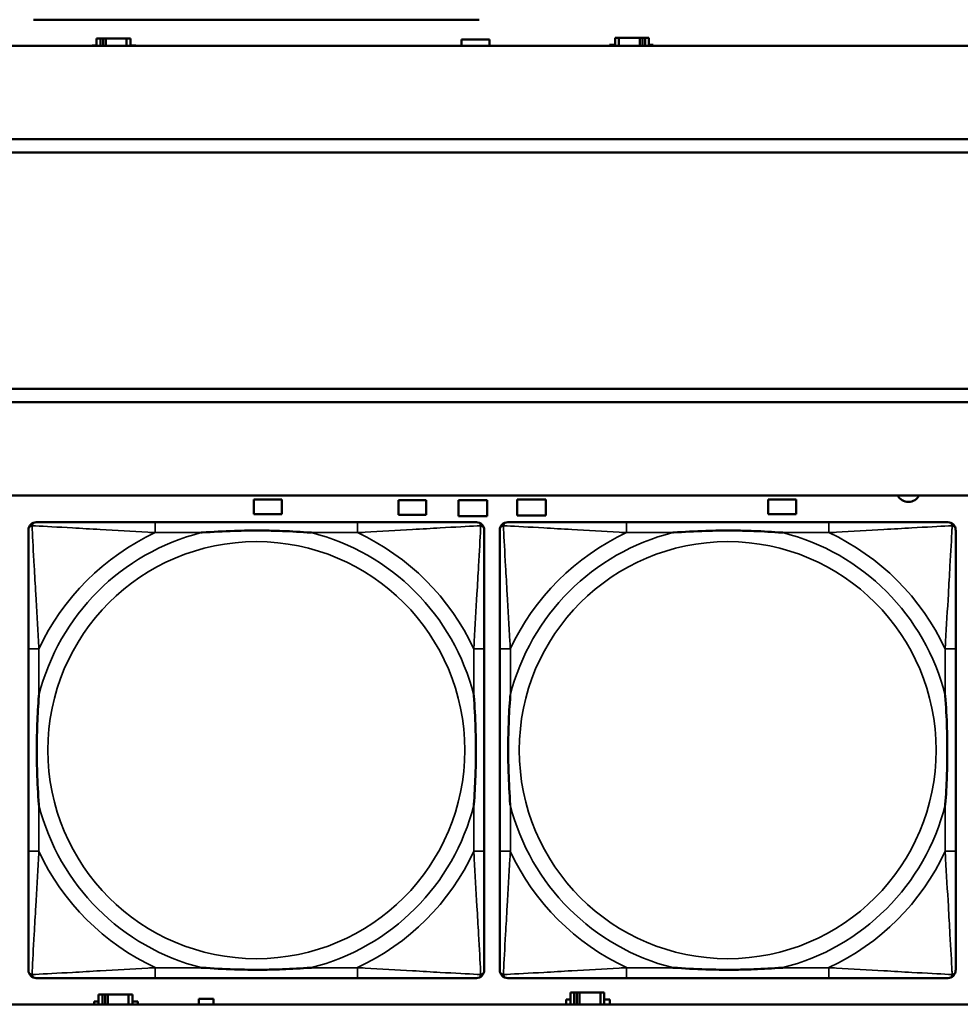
# Model space of a CAD drawing. Header units: inches. Extents: x 1.9 to 64.4, y 1.6 to 69.2.
# Tile 85 of 256: x 29.5 to 30.9, y 49.4 to 50.9. Entities that reach past the tile are written whole.
import ezdxf

# ---------------------------------------------------------------- set-up
doc = ezdxf.new("R2010")
doc.units = ezdxf.units.IN
doc.header["$MEASUREMENT"] = 0
doc.layers.add('Visible (ANSI)', color=7, linetype='Continuous', lineweight=50)
doc.layers.add('Visible Narrow (ANSI)', color=7, linetype='Continuous', lineweight=35)

msp = doc.modelspace()

# ---------------------------------------------------------------- linework, layer by layer
at = {"layer": 'Visible (ANSI)'}
for p, q in [((30.2253, 50.901), (29.556, 50.901)), ((45.17, 50.8616), (22.395, 50.8616)), ((29.6441, 50.8616), (29.6441, 50.8621)), ((29.6441, 50.8621), (29.6506, 50.8621)), ((29.6564, 50.8726), (29.6506, 50.8726)), ((29.6506, 50.8726), (29.6506, 50.8616)), ((29.6564, 50.8726), (29.6604, 50.8726)), ((29.6564, 50.8616), (29.6564, 50.8726)), ((29.6604, 50.8616), (29.6604, 50.8726)), ((29.6604, 50.8726), (29.6645, 50.8726)), ((29.6645, 50.8726), (29.6645, 50.8616)), ((29.6645, 50.8726), (29.6957, 50.8726)), ((29.6957, 50.8726), (29.6957, 50.8616)), ((29.7016, 50.8726), (29.6957, 50.8726)), ((29.7016, 50.8616), (29.7016, 50.8726)), ((29.7016, 50.8621), (29.7097, 50.8621)), ((29.7097, 50.8621), (29.7097, 50.8616)), ((30.1991, 50.8616), (30.1991, 50.8711)), ((30.1991, 50.8711), (30.2411, 50.8711)), ((30.2411, 50.8711), (30.2411, 50.8616)), ((30.4216, 50.8616), (30.4216, 50.8631)), ((30.4216, 50.8631), (30.4297, 50.8631)), ((30.4355, 50.8736), (30.4297, 50.8736)), ((30.4297, 50.8736), (30.4297, 50.8616)), ((30.4355, 50.8736), (30.4668, 50.8736)), ((30.4355, 50.8616), (30.4355, 50.8736)), ((30.4668, 50.8616), (30.4668, 50.8736)), ((30.4668, 50.8736), (30.4709, 50.8736)), ((30.4709, 50.8736), (30.4709, 50.8616)), ((30.4709, 50.8736), (30.4748, 50.8736)), ((30.4807, 50.8736), (30.4748, 50.8736)), ((30.4748, 50.8736), (30.4748, 50.8616)), ((30.4807, 50.8616), (30.4807, 50.8736)), ((30.4807, 50.8631), (30.4871, 50.8631)), ((30.4871, 50.8631), (30.4871, 50.8616)), ((22.395, 50.7216), (33.1875, 50.7216)), ((33.1875, 50.7016), (22.395, 50.7016)), ((22.395, 50.3463), (33.41, 50.3463)), ((33.41, 50.3263), (22.395, 50.3263)), ((22.395, 50.1863), (45.17, 50.1863)), ((29.8871, 50.1581), (29.8871, 50.1801)), ((29.8871, 50.1801), (29.9291, 50.1801)), ((29.9291, 50.1801), (29.9291, 50.1581)), ((30.1041, 50.1571), (30.1041, 50.1791)), ((30.1041, 50.1791), (30.1461, 50.1791)), ((30.1461, 50.1791), (30.1461, 50.1571)), ((30.1946, 50.1551), (30.1946, 50.1791)), ((30.1946, 50.1791), (30.2376, 50.1791)), ((30.2376, 50.1791), (30.2376, 50.1551)), ((30.2826, 50.1561), (30.2826, 50.1801)), ((30.2826, 50.1801), (30.3256, 50.1801)), ((30.3256, 50.1801), (30.3256, 50.1561)), ((30.6601, 50.1581), (30.6601, 50.1801)), ((30.6601, 50.1801), (30.7021, 50.1801)), ((30.7021, 50.1801), (30.7021, 50.1581)), ((29.9291, 50.1581), (29.8871, 50.1581)), ((30.1461, 50.1571), (30.1041, 50.1571)), ((30.2376, 50.1551), (30.1946, 50.1551)), ((30.3256, 50.1561), (30.2826, 50.1561)), ((30.7021, 50.1581), (30.6601, 50.1581)), ((30.0427, 50.146), (29.7387, 50.146)), ((30.7511, 50.146), (30.4472, 50.146)), ((29.5482, 49.9555), (29.5482, 49.6515)), ((30.2332, 49.6515), (30.2332, 49.9555)), ((30.2566, 49.9555), (30.2566, 49.6515)), ((30.9417, 49.6515), (30.9417, 49.9555)), ((29.7387, 49.461), (30.0427, 49.461)), ((30.4472, 49.461), (30.7511, 49.461)), ((30.3684, 49.4396), (30.3626, 49.4396)), ((30.3626, 49.4396), (30.3626, 49.4216)), ((30.3684, 49.4396), (30.3724, 49.4396)), ((30.3684, 49.4216), (30.3684, 49.4396)), ((30.3724, 49.4216), (30.3724, 49.4396)), ((30.3724, 49.4396), (30.3765, 49.4396)), ((30.3765, 49.4396), (30.3765, 49.4216)), ((30.3765, 49.4396), (30.4077, 49.4396)), ((30.4077, 49.4396), (30.4077, 49.4216)), ((30.4136, 49.4396), (30.4077, 49.4396)), ((30.4136, 49.4216), (30.4136, 49.4396)), ((29.6471, 49.4216), (29.6471, 49.4261)), ((29.6471, 49.4261), (29.6536, 49.4261)), ((29.6594, 49.4366), (29.6536, 49.4366)), ((29.6536, 49.4366), (29.6536, 49.4216)), ((29.6594, 49.4366), (29.6634, 49.4366)), ((29.6594, 49.4216), (29.6594, 49.4366)), ((29.6634, 49.4216), (29.6634, 49.4366)), ((29.6634, 49.4366), (29.6675, 49.4366)), ((29.6675, 49.4366), (29.6675, 49.4216)), ((29.6675, 49.4366), (29.6987, 49.4366)), ((29.6987, 49.4366), (29.6987, 49.4216)), ((29.7046, 49.4366), (29.6987, 49.4366)), ((29.7046, 49.4216), (29.7046, 49.4366)), ((29.7046, 49.4261), (29.7127, 49.4261)), ((29.7127, 49.4261), (29.7127, 49.4216)), ((29.8041, 49.4216), (29.8041, 49.4301)), ((29.8041, 49.4301), (29.8261, 49.4301)), ((29.8261, 49.4301), (29.8261, 49.4216)), ((30.3561, 49.4216), (30.3561, 49.4291)), ((30.3561, 49.4291), (30.3626, 49.4291)), ((30.4136, 49.4291), (30.4217, 49.4291)), ((30.4217, 49.4291), (30.4217, 49.4216)), ((45.17, 49.4216), (22.395, 49.4216))]:
    msp.add_line(p, q, dxfattribs=at)
for centre, radius, start, end in [((30.8706, 50.1951), 0.0185, 208.5418, 331.4582), ((29.56, 50.1342), 0.0118, 90, 180), ((30.2214, 50.1342), 0.0118, 0, 90), ((30.2684, 50.1342), 0.0118, 90, 180), ((30.9298, 50.1342), 0.0118, 0, 90), ((29.56, 49.4728), 0.0118, 180, 270), ((30.2214, 49.4728), 0.0118, 270, 360), ((30.2684, 49.4728), 0.0118, 180, 270), ((30.9298, 49.4728), 0.0118, 270, 360)]:
    msp.add_arc(centre, radius, start, end, dxfattribs=at)
for points, knots in [([(29.7387, 50.146), (29.7352, 50.146), (29.7316, 50.146), (29.728, 50.146), (29.6948, 50.146), (29.6611, 50.146), (29.6302, 50.146), (29.6033, 50.146), (29.5777, 50.146), (29.5643, 50.146), (29.5627, 50.146), (29.5612, 50.146), (29.56, 50.146)], [0, 0, 0, 0, 0.0272471, 0.0272471, 0.0272471, 0.2790553, 0.2790553, 0.2790553, 0.4988354, 0.4988354, 0.4988354, 0.5252205, 0.5252205, 0.5252205, 0.5252205]), ([(30.2214, 50.146), (30.2065, 50.146), (30.1649, 50.146), (30.1243, 50.146), (30.0977, 50.146), (30.0699, 50.146), (30.0427, 50.146)], [-0.5252205, -0.5252205, -0.5252205, -0.5252205, -0.20743, -0.20743, -0.20743, 0, 0, 0, 0]), ([(30.4472, 50.146), (30.4436, 50.146), (30.44, 50.146), (30.4364, 50.146), (30.4032, 50.146), (30.3695, 50.146), (30.3386, 50.146), (30.3117, 50.146), (30.2861, 50.146), (30.2727, 50.146), (30.2711, 50.146), (30.2697, 50.146), (30.2684, 50.146)], [0, 0, 0, 0, 0.0272471, 0.0272471, 0.0272471, 0.2790553, 0.2790553, 0.2790553, 0.4988354, 0.4988354, 0.4988354, 0.5252205, 0.5252205, 0.5252205, 0.5252205]), ([(30.9298, 50.146), (30.915, 50.146), (30.8734, 50.146), (30.8327, 50.146), (30.8062, 50.146), (30.7783, 50.146), (30.7511, 50.146)], [-0.5252205, -0.5252205, -0.5252205, -0.5252205, -0.20743, -0.20743, -0.20743, 0, 0, 0, 0]), ([(29.5482, 50.1342), (29.5482, 50.1193), (29.5482, 50.0777), (29.5482, 50.0371), (29.5482, 50.0105), (29.5482, 49.9827), (29.5482, 49.9555)], [-0.5252205, -0.5252205, -0.5252205, -0.5252205, -0.20743, -0.20743, -0.20743, 0, 0, 0, 0]), ([(29.8079, 50.1303), (29.8084, 50.1303), (29.8088, 50.1303), (29.8253, 50.1316), (29.8414, 50.1324), (29.8643, 50.1331), (29.871, 50.1333), (29.8802, 50.1334), (29.8827, 50.1334), (29.8868, 50.1334), (29.8884, 50.1334), (29.8915, 50.1334), (29.893, 50.1334), (29.8966, 50.1334), (29.8986, 50.1334), (29.9048, 50.1334), (29.909, 50.1333), (29.9187, 50.1331), (29.9243, 50.1329), (29.944, 50.1322), (29.9581, 50.1314), (29.9726, 50.1303), (29.973, 50.1303), (29.9734, 50.1303)], [-0.416114, -0.416114, -0.416114, -0.416114, -0.4127691, -0.4127691, -0.2896446, -0.2896446, -0.2388934, -0.2388934, -0.2201881, -0.2201881, -0.2080204, -0.2080204, -0.196499, -0.196499, -0.1809939, -0.1809939, -0.149741, -0.149741, -0.1073162, -0.1073162, 0, 0, 0.0033356, 0.0033356, 0.0033356, 0.0033356]), ([(30.2332, 49.9555), (30.2332, 49.959), (30.2332, 49.9626), (30.2332, 49.9662), (30.2332, 49.9994), (30.2332, 50.0331), (30.2332, 50.064), (30.2332, 50.0909), (30.2332, 50.1165), (30.2332, 50.1299), (30.2332, 50.1315), (30.2332, 50.133), (30.2332, 50.1342)], [0, 0, 0, 0, 0.0272471, 0.0272471, 0.0272471, 0.2790553, 0.2790553, 0.2790553, 0.4988354, 0.4988354, 0.4988354, 0.5252205, 0.5252205, 0.5252205, 0.5252205]), ([(30.2566, 50.1342), (30.2566, 50.1193), (30.2566, 50.0777), (30.2566, 50.0371), (30.2566, 50.0105), (30.2566, 49.9827), (30.2566, 49.9555)], [-0.5252205, -0.5252205, -0.5252205, -0.5252205, -0.20743, -0.20743, -0.20743, 0, 0, 0, 0]), ([(30.5164, 50.1303), (30.5168, 50.1303), (30.5173, 50.1303), (30.5338, 50.1316), (30.5498, 50.1324), (30.5728, 50.1331), (30.5795, 50.1333), (30.5887, 50.1334), (30.5911, 50.1334), (30.5952, 50.1334), (30.5968, 50.1334), (30.5999, 50.1334), (30.6015, 50.1334), (30.605, 50.1334), (30.6071, 50.1334), (30.6133, 50.1334), (30.6174, 50.1333), (30.6271, 50.1331), (30.6327, 50.1329), (30.6525, 50.1322), (30.6665, 50.1314), (30.681, 50.1303), (30.6814, 50.1303), (30.6819, 50.1303)], [-0.416114, -0.416114, -0.416114, -0.416114, -0.4127691, -0.4127691, -0.2896446, -0.2896446, -0.2388934, -0.2388934, -0.2201881, -0.2201881, -0.2080204, -0.2080204, -0.196499, -0.196499, -0.1809939, -0.1809939, -0.149741, -0.149741, -0.1073162, -0.1073162, 0, 0, 0.0033356, 0.0033356, 0.0033356, 0.0033356]), ([(30.9417, 49.9555), (30.9417, 49.959), (30.9417, 49.9626), (30.9417, 49.9662), (30.9417, 49.9994), (30.9417, 50.0331), (30.9417, 50.064), (30.9417, 50.0909), (30.9417, 50.1165), (30.9417, 50.1299), (30.9417, 50.1315), (30.9417, 50.133), (30.9417, 50.1342)], [0, 0, 0, 0, 0.0272471, 0.0272471, 0.0272471, 0.2790553, 0.2790553, 0.2790553, 0.4988354, 0.4988354, 0.4988354, 0.5252205, 0.5252205, 0.5252205, 0.5252205]), ([(29.5639, 49.7208), (29.5639, 49.7212), (29.5639, 49.7216), (29.5626, 49.7381), (29.5618, 49.7542), (29.5611, 49.7771), (29.5609, 49.7838), (29.5608, 49.793), (29.5608, 49.7955), (29.5608, 49.7996), (29.5608, 49.8012), (29.5608, 49.8043), (29.5608, 49.8058), (29.5608, 49.8094), (29.5608, 49.8115), (29.5608, 49.8176), (29.5609, 49.8218), (29.5611, 49.8315), (29.5613, 49.8371), (29.562, 49.8569), (29.5628, 49.8709), (29.5639, 49.8854), (29.5639, 49.8858), (29.5639, 49.8862)], [-0.416114, -0.416114, -0.416114, -0.416114, -0.4127691, -0.4127691, -0.2896446, -0.2896446, -0.2388934, -0.2388934, -0.2201881, -0.2201881, -0.2080204, -0.2080204, -0.196499, -0.196499, -0.1809939, -0.1809939, -0.149741, -0.149741, -0.1073162, -0.1073162, 0, 0, 0.0033356, 0.0033356, 0.0033356, 0.0033356]), ([(30.2175, 49.8862), (30.2175, 49.8858), (30.2175, 49.8854), (30.2188, 49.8689), (30.2196, 49.8528), (30.2203, 49.8299), (30.2205, 49.8232), (30.2206, 49.814), (30.2206, 49.8115), (30.2206, 49.8074), (30.2206, 49.8058), (30.2206, 49.8027), (30.2206, 49.8012), (30.2206, 49.7976), (30.2206, 49.7956), (30.2206, 49.7894), (30.2205, 49.7852), (30.2203, 49.7755), (30.2201, 49.7699), (30.2194, 49.7502), (30.2186, 49.7361), (30.2175, 49.7216), (30.2175, 49.7212), (30.2175, 49.7208)], [-0.416114, -0.416114, -0.416114, -0.416114, -0.4127691, -0.4127691, -0.2896446, -0.2896446, -0.2388934, -0.2388934, -0.2201881, -0.2201881, -0.2080204, -0.2080204, -0.196499, -0.196499, -0.1809939, -0.1809939, -0.149741, -0.149741, -0.1073162, -0.1073162, 0, 0, 0.0033356, 0.0033356, 0.0033356, 0.0033356]), ([(30.2724, 49.7208), (30.2723, 49.7212), (30.2723, 49.7216), (30.2711, 49.7381), (30.2702, 49.7542), (30.2695, 49.7771), (30.2693, 49.7838), (30.2692, 49.793), (30.2692, 49.7955), (30.2692, 49.7996), (30.2692, 49.8012), (30.2692, 49.8043), (30.2692, 49.8058), (30.2692, 49.8094), (30.2692, 49.8115), (30.2693, 49.8176), (30.2693, 49.8218), (30.2695, 49.8315), (30.2697, 49.8371), (30.2704, 49.8569), (30.2712, 49.8709), (30.2723, 49.8854), (30.2723, 49.8858), (30.2724, 49.8862)], [-0.416114, -0.416114, -0.416114, -0.416114, -0.4127691, -0.4127691, -0.2896446, -0.2896446, -0.2388934, -0.2388934, -0.2201881, -0.2201881, -0.2080204, -0.2080204, -0.196499, -0.196499, -0.1809939, -0.1809939, -0.149741, -0.149741, -0.1073162, -0.1073162, 0, 0, 0.0033356, 0.0033356, 0.0033356, 0.0033356]), ([(30.9259, 49.8862), (30.9259, 49.8858), (30.926, 49.8854), (30.9272, 49.8689), (30.9281, 49.8528), (30.9288, 49.8299), (30.9289, 49.8232), (30.929, 49.814), (30.9291, 49.8115), (30.9291, 49.8074), (30.9291, 49.8058), (30.9291, 49.8027), (30.9291, 49.8012), (30.9291, 49.7976), (30.9291, 49.7956), (30.929, 49.7894), (30.9289, 49.7852), (30.9287, 49.7755), (30.9286, 49.7699), (30.9279, 49.7502), (30.9271, 49.7361), (30.926, 49.7216), (30.9259, 49.7212), (30.9259, 49.7208)], [-0.416114, -0.416114, -0.416114, -0.416114, -0.4127691, -0.4127691, -0.2896446, -0.2896446, -0.2388934, -0.2388934, -0.2201881, -0.2201881, -0.2080204, -0.2080204, -0.196499, -0.196499, -0.1809939, -0.1809939, -0.149741, -0.149741, -0.1073162, -0.1073162, 0, 0, 0.0033356, 0.0033356, 0.0033356, 0.0033356]), ([(29.5482, 49.6515), (29.5482, 49.6243), (29.5482, 49.5965), (29.5482, 49.5699), (29.5482, 49.5293), (29.5482, 49.4877), (29.5482, 49.4728)], [3.9382945, 3.9382945, 3.9382945, 3.9382945, 4.1457245, 4.1457245, 4.1457245, 4.463515, 4.463515, 4.463515, 4.463515]), ([(30.2332, 49.4728), (30.2332, 49.4877), (30.2332, 49.5293), (30.2332, 49.5699), (30.2332, 49.5965), (30.2332, 49.6243), (30.2332, 49.6515)], [-0.5252205, -0.5252205, -0.5252205, -0.5252205, -0.20743, -0.20743, -0.20743, 0, 0, 0, 0]), ([(30.2566, 49.6515), (30.2566, 49.6243), (30.2566, 49.5965), (30.2566, 49.5699), (30.2566, 49.5293), (30.2566, 49.4877), (30.2566, 49.4728)], [3.9382945, 3.9382945, 3.9382945, 3.9382945, 4.1457245, 4.1457245, 4.1457245, 4.463515, 4.463515, 4.463515, 4.463515]), ([(30.9417, 49.4728), (30.9417, 49.4877), (30.9417, 49.5293), (30.9417, 49.5699), (30.9417, 49.5965), (30.9417, 49.6243), (30.9417, 49.6515)], [-0.5252205, -0.5252205, -0.5252205, -0.5252205, -0.20743, -0.20743, -0.20743, 0, 0, 0, 0]), ([(29.9734, 49.4767), (29.973, 49.4767), (29.9726, 49.4767), (29.9581, 49.4756), (29.944, 49.4748), (29.9243, 49.4741), (29.9187, 49.4739), (29.909, 49.4737), (29.9048, 49.4736), (29.8986, 49.4736), (29.8966, 49.4736), (29.893, 49.4736), (29.8915, 49.4736), (29.8884, 49.4736), (29.8868, 49.4736), (29.8827, 49.4736), (29.8802, 49.4736), (29.871, 49.4737), (29.8643, 49.4739), (29.8414, 49.4746), (29.8253, 49.4754), (29.8088, 49.4767), (29.8084, 49.4767), (29.8079, 49.4767)], [-0.4149464, -0.4149464, -0.4149464, -0.4149464, -0.41162, -0.41162, -0.3046026, -0.3046026, -0.2622958, -0.2622958, -0.23113, -0.23113, -0.215668, -0.215668, -0.2041787, -0.2041787, -0.1920448, -0.1920448, -0.1733916, -0.1733916, -0.1227817, -0.1227817, 0, 0, 0.0033356, 0.0033356, 0.0033356, 0.0033356]), ([(30.6819, 49.4767), (30.6814, 49.4767), (30.681, 49.4767), (30.6665, 49.4756), (30.6525, 49.4748), (30.6327, 49.4741), (30.6271, 49.4739), (30.6174, 49.4737), (30.6133, 49.4736), (30.6071, 49.4736), (30.605, 49.4736), (30.6015, 49.4736), (30.5999, 49.4736), (30.5968, 49.4736), (30.5952, 49.4736), (30.5911, 49.4736), (30.5887, 49.4736), (30.5795, 49.4737), (30.5728, 49.4739), (30.5498, 49.4746), (30.5338, 49.4754), (30.5173, 49.4767), (30.5168, 49.4767), (30.5164, 49.4767)], [-0.4149464, -0.4149464, -0.4149464, -0.4149464, -0.41162, -0.41162, -0.3046026, -0.3046026, -0.2622958, -0.2622958, -0.23113, -0.23113, -0.215668, -0.215668, -0.2041787, -0.2041787, -0.1920448, -0.1920448, -0.1733916, -0.1733916, -0.1227817, -0.1227817, 0, 0, 0.0033356, 0.0033356, 0.0033356, 0.0033356]), ([(29.56, 49.461), (29.5749, 49.461), (29.6165, 49.461), (29.6571, 49.461), (29.6837, 49.461), (29.7115, 49.461), (29.7387, 49.461)], [-0.5252205, -0.5252205, -0.5252205, -0.5252205, -0.20743, -0.20743, -0.20743, 0, 0, 0, 0]), ([(30.0427, 49.461), (30.0699, 49.461), (30.0977, 49.461), (30.1243, 49.461), (30.1649, 49.461), (30.2065, 49.461), (30.2214, 49.461)], [3.9382945, 3.9382945, 3.9382945, 3.9382945, 4.1457245, 4.1457245, 4.1457245, 4.463515, 4.463515, 4.463515, 4.463515]), ([(30.2684, 49.461), (30.2833, 49.461), (30.3249, 49.461), (30.3656, 49.461), (30.3921, 49.461), (30.42, 49.461), (30.4472, 49.461)], [-0.5252205, -0.5252205, -0.5252205, -0.5252205, -0.20743, -0.20743, -0.20743, 0, 0, 0, 0]), ([(30.7511, 49.461), (30.7783, 49.461), (30.8062, 49.461), (30.8327, 49.461), (30.8734, 49.461), (30.915, 49.461), (30.9298, 49.461)], [3.9382945, 3.9382945, 3.9382945, 3.9382945, 4.1457245, 4.1457245, 4.1457245, 4.463515, 4.463515, 4.463515, 4.463515])]:
    msp.add_open_spline(points, degree=3, knots=knots, dxfattribs=at)
at = {"layer": 'Visible Narrow (ANSI)'}
for p, q in [((29.7387, 50.146), (29.7387, 50.1303)), ((30.0427, 50.146), (30.0427, 50.1303)), ((30.4472, 50.146), (30.4472, 50.1303)), ((30.7511, 50.146), (30.7511, 50.1303)), ((29.7387, 50.1303), (29.8079, 50.1303)), ((29.9734, 50.1303), (30.0427, 50.1303)), ((30.4472, 50.1303), (30.5164, 50.1303)), ((30.6819, 50.1303), (30.7511, 50.1303)), ((29.5639, 49.9555), (29.5482, 49.9555)), ((29.5639, 49.8862), (29.5639, 49.9555)), ((30.2332, 49.9555), (30.2175, 49.9555)), ((30.2175, 49.9555), (30.2175, 49.8862)), ((30.2724, 49.9555), (30.2566, 49.9555)), ((30.2724, 49.8862), (30.2724, 49.9555)), ((30.9417, 49.9555), (30.9259, 49.9555)), ((30.9259, 49.9555), (30.9259, 49.8862)), ((29.5639, 49.6515), (29.5639, 49.7208)), ((30.2175, 49.7208), (30.2175, 49.6515)), ((30.2724, 49.6515), (30.2724, 49.7208)), ((30.9259, 49.7208), (30.9259, 49.6515)), ((29.5639, 49.6515), (29.5482, 49.6515)), ((30.2332, 49.6515), (30.2175, 49.6515)), ((30.2724, 49.6515), (30.2566, 49.6515)), ((30.9417, 49.6515), (30.9259, 49.6515)), ((29.7387, 49.4767), (29.7387, 49.461)), ((29.8079, 49.4767), (29.7387, 49.4767)), ((30.0427, 49.4767), (29.9734, 49.4767)), ((30.0427, 49.4767), (30.0427, 49.461)), ((30.4472, 49.4767), (30.4472, 49.461)), ((30.5164, 49.4767), (30.4472, 49.4767)), ((30.7511, 49.4767), (30.6819, 49.4767)), ((30.7511, 49.4767), (30.7511, 49.461))]:
    msp.add_line(p, q, dxfattribs=at)
for centre in [(29.8907, 49.8035), (30.5991, 49.8035)]:
    msp.add_circle(centre, 0.3133, dxfattribs=at)
for centre, radius, start, end in [((29.8907, 49.8035), 0.3371, 104.2103, 165.7897), ((29.8907, 49.8035), 0.3604, 114.9407, 155.0593), ((29.8907, 49.8035), 0.3371, 14.2103, 75.7897), ((29.8907, 49.8035), 0.3604, 24.9407, 65.0593), ((30.5991, 49.8035), 0.3371, 104.2103, 165.7897), ((30.5991, 49.8035), 0.3604, 114.9407, 155.0593), ((30.5991, 49.8035), 0.3371, 14.2103, 75.7897), ((30.5991, 49.8035), 0.3604, 24.9407, 65.0593), ((29.8907, 49.8035), 0.3371, 194.2103, 255.7897), ((29.8907, 49.8035), 0.3371, 284.2103, 345.7897), ((30.5991, 49.8035), 0.3371, 194.2103, 255.7897), ((30.5991, 49.8035), 0.3371, 284.2103, 345.7897), ((29.8907, 49.8035), 0.3604, 204.9407, 245.0593), ((29.8907, 49.8035), 0.3604, 294.9407, 335.0593), ((30.5991, 49.8035), 0.3604, 204.9407, 245.0593), ((30.5991, 49.8035), 0.3604, 294.9407, 335.0593)]:
    msp.add_arc(centre, radius, start, end, dxfattribs=at)
for points, knots in [([(29.5482, 50.1342), (29.5482, 50.1348), (29.5483, 50.1354), (29.5485, 50.1364), (29.5487, 50.1368), (29.549, 50.1375), (29.5491, 50.1377), (29.5494, 50.1381), (29.5495, 50.1382), (29.5498, 50.1386), (29.5501, 50.1389), (29.5508, 50.1395), (29.5513, 50.1398), (29.5523, 50.1403), (29.5529, 50.1406), (29.5535, 50.1407)], [-0.02627331, -0.02627331, -0.02627331, -0.02627331, -0.02158775, -0.02158775, -0.01736415, -0.01736415, -0.0147244, -0.0147244, -0.01307456, -0.01307456, -0.00977487, -0.00977487, -0.00449537, -0.00449537, 0.00012419, 0.00012419, 0.00012419, 0.00012419]), ([(29.5535, 50.1407), (29.5536, 50.1413), (29.5539, 50.1419), (29.5544, 50.1429), (29.5547, 50.1434), (29.5553, 50.1441), (29.5556, 50.1444), (29.556, 50.1447), (29.5561, 50.1448), (29.5565, 50.1451), (29.5567, 50.1452), (29.5574, 50.1455), (29.5578, 50.1457), (29.5588, 50.1459), (29.5594, 50.146), (29.56, 50.146)], [-0.00012419, -0.00012419, -0.00012419, -0.00012419, 0.00449537, 0.00449537, 0.00977487, 0.00977487, 0.01307456, 0.01307456, 0.0147244, 0.0147244, 0.01736415, 0.01736415, 0.02158775, 0.02158775, 0.02627331, 0.02627331, 0.02627331, 0.02627331]), ([(29.5639, 49.9555), (29.5637, 49.9592), (29.5635, 49.963), (29.562, 49.9903), (29.5606, 50.0145), (29.5584, 50.0524), (29.5575, 50.0664), (29.5555, 50.1016), (29.5545, 50.1218), (29.5536, 50.1372), (29.5536, 50.139), (29.5535, 50.1407)], [0, 0, 0, 0, 0.0278591, 0.0278591, 0.201273, 0.201273, 0.3066357, 0.3066357, 0.475216, 0.475216, 0.5007189, 0.5007189, 0.5007189, 0.5007189]), ([(29.5535, 50.1407), (29.5552, 50.1406), (29.557, 50.1405), (29.5724, 50.1397), (29.5925, 50.1387), (29.6278, 50.1367), (29.6418, 50.1358), (29.6797, 50.1336), (29.7039, 50.1322), (29.7312, 50.1307), (29.735, 50.1305), (29.7387, 50.1303)], [-0.5007189, -0.5007189, -0.5007189, -0.5007189, -0.475216, -0.475216, -0.3066357, -0.3066357, -0.201273, -0.201273, -0.0278591, -0.0278591, 0, 0, 0, 0]), ([(30.0427, 50.1303), (30.0464, 50.1305), (30.0502, 50.1307), (30.0775, 50.1322), (30.1017, 50.1336), (30.1396, 50.1358), (30.1536, 50.1367), (30.1888, 50.1387), (30.209, 50.1397), (30.2244, 50.1405), (30.2262, 50.1406), (30.2279, 50.1407)], [0, 0, 0, 0, 0.0278591, 0.0278591, 0.201273, 0.201273, 0.3066357, 0.3066357, 0.475216, 0.475216, 0.5007189, 0.5007189, 0.5007189, 0.5007189]), ([(30.2279, 50.1407), (30.2278, 50.139), (30.2277, 50.1372), (30.2269, 50.1218), (30.2258, 50.1016), (30.2239, 50.0664), (30.223, 50.0524), (30.2208, 50.0145), (30.2194, 49.9903), (30.2179, 49.963), (30.2177, 49.9592), (30.2175, 49.9555)], [-0.5007189, -0.5007189, -0.5007189, -0.5007189, -0.475216, -0.475216, -0.3066357, -0.3066357, -0.201273, -0.201273, -0.0278591, -0.0278591, 0, 0, 0, 0]), ([(30.2214, 50.146), (30.222, 50.146), (30.2226, 50.1459), (30.2236, 50.1457), (30.224, 50.1455), (30.2246, 50.1452), (30.2249, 50.1451), (30.2253, 50.1448), (30.2254, 50.1447), (30.2258, 50.1444), (30.2261, 50.1441), (30.2267, 50.1434), (30.227, 50.1429), (30.2275, 50.1419), (30.2278, 50.1413), (30.2279, 50.1407)], [-0.02627331, -0.02627331, -0.02627331, -0.02627331, -0.02158775, -0.02158775, -0.01736415, -0.01736415, -0.0147244, -0.0147244, -0.01307456, -0.01307456, -0.00977487, -0.00977487, -0.00449537, -0.00449537, 0.00012419, 0.00012419, 0.00012419, 0.00012419]), ([(30.2279, 50.1407), (30.2285, 50.1406), (30.2291, 50.1403), (30.2301, 50.1398), (30.2306, 50.1395), (30.2313, 50.1389), (30.2316, 50.1386), (30.2319, 50.1382), (30.232, 50.1381), (30.2323, 50.1377), (30.2324, 50.1375), (30.2327, 50.1368), (30.2329, 50.1364), (30.2331, 50.1354), (30.2332, 50.1348), (30.2332, 50.1342)], [-0.00012419, -0.00012419, -0.00012419, -0.00012419, 0.00449537, 0.00449537, 0.00977487, 0.00977487, 0.01307456, 0.01307456, 0.0147244, 0.0147244, 0.01736415, 0.01736415, 0.02158775, 0.02158775, 0.02627331, 0.02627331, 0.02627331, 0.02627331]), ([(30.2566, 50.1342), (30.2566, 50.1348), (30.2567, 50.1354), (30.2569, 50.1364), (30.2571, 50.1368), (30.2574, 50.1375), (30.2576, 50.1377), (30.2578, 50.1381), (30.2579, 50.1382), (30.2583, 50.1386), (30.2585, 50.1389), (30.2592, 50.1395), (30.2597, 50.1398), (30.2608, 50.1403), (30.2613, 50.1406), (30.2619, 50.1407)], [-0.02627331, -0.02627331, -0.02627331, -0.02627331, -0.02158775, -0.02158775, -0.01736415, -0.01736415, -0.0147244, -0.0147244, -0.01307456, -0.01307456, -0.00977487, -0.00977487, -0.00449537, -0.00449537, 0.00012419, 0.00012419, 0.00012419, 0.00012419]), ([(30.2619, 50.1407), (30.2621, 50.1413), (30.2623, 50.1419), (30.2628, 50.1429), (30.2632, 50.1434), (30.2638, 50.1441), (30.264, 50.1444), (30.2644, 50.1447), (30.2646, 50.1448), (30.2649, 50.1451), (30.2652, 50.1452), (30.2658, 50.1455), (30.2663, 50.1457), (30.2673, 50.1459), (30.2678, 50.146), (30.2684, 50.146)], [-0.00012419, -0.00012419, -0.00012419, -0.00012419, 0.00449537, 0.00449537, 0.00977487, 0.00977487, 0.01307456, 0.01307456, 0.0147244, 0.0147244, 0.01736415, 0.01736415, 0.02158775, 0.02158775, 0.02627331, 0.02627331, 0.02627331, 0.02627331]), ([(30.2724, 49.9555), (30.2722, 49.9592), (30.272, 49.963), (30.2704, 49.9903), (30.269, 50.0145), (30.2668, 50.0524), (30.266, 50.0664), (30.264, 50.1016), (30.2629, 50.1218), (30.2621, 50.1372), (30.262, 50.139), (30.2619, 50.1407)], [0, 0, 0, 0, 0.0278591, 0.0278591, 0.201273, 0.201273, 0.3066357, 0.3066357, 0.475216, 0.475216, 0.5007189, 0.5007189, 0.5007189, 0.5007189]), ([(30.2619, 50.1407), (30.2636, 50.1406), (30.2654, 50.1405), (30.2809, 50.1397), (30.301, 50.1387), (30.3362, 50.1367), (30.3503, 50.1358), (30.3881, 50.1336), (30.4123, 50.1322), (30.4397, 50.1307), (30.4434, 50.1305), (30.4472, 50.1303)], [-0.5007189, -0.5007189, -0.5007189, -0.5007189, -0.475216, -0.475216, -0.3066357, -0.3066357, -0.201273, -0.201273, -0.0278591, -0.0278591, 0, 0, 0, 0]), ([(30.7511, 50.1303), (30.7548, 50.1305), (30.7586, 50.1307), (30.786, 50.1322), (30.8102, 50.1336), (30.848, 50.1358), (30.8621, 50.1367), (30.8973, 50.1387), (30.9174, 50.1397), (30.9328, 50.1405), (30.9347, 50.1406), (30.9364, 50.1407)], [0, 0, 0, 0, 0.0278591, 0.0278591, 0.201273, 0.201273, 0.3066357, 0.3066357, 0.475216, 0.475216, 0.5007189, 0.5007189, 0.5007189, 0.5007189]), ([(30.9364, 50.1407), (30.9363, 50.139), (30.9362, 50.1372), (30.9354, 50.1218), (30.9343, 50.1016), (30.9323, 50.0664), (30.9315, 50.0524), (30.9293, 50.0145), (30.9278, 49.9903), (30.9263, 49.963), (30.9261, 49.9592), (30.9259, 49.9555)], [-0.5007189, -0.5007189, -0.5007189, -0.5007189, -0.475216, -0.475216, -0.3066357, -0.3066357, -0.201273, -0.201273, -0.0278591, -0.0278591, 0, 0, 0, 0]), ([(30.9298, 50.146), (30.9305, 50.146), (30.931, 50.1459), (30.932, 50.1457), (30.9324, 50.1455), (30.9331, 50.1452), (30.9333, 50.1451), (30.9337, 50.1448), (30.9338, 50.1447), (30.9342, 50.1444), (30.9345, 50.1441), (30.9351, 50.1434), (30.9354, 50.1429), (30.936, 50.1419), (30.9362, 50.1413), (30.9364, 50.1407)], [-0.02627331, -0.02627331, -0.02627331, -0.02627331, -0.02158775, -0.02158775, -0.01736415, -0.01736415, -0.0147244, -0.0147244, -0.01307456, -0.01307456, -0.00977487, -0.00977487, -0.00449537, -0.00449537, 0.00012419, 0.00012419, 0.00012419, 0.00012419]), ([(30.9364, 50.1407), (30.937, 50.1406), (30.9375, 50.1403), (30.9385, 50.1398), (30.939, 50.1395), (30.9397, 50.1389), (30.94, 50.1386), (30.9403, 50.1382), (30.9404, 50.1381), (30.9407, 50.1377), (30.9408, 50.1375), (30.9412, 50.1368), (30.9413, 50.1364), (30.9416, 50.1354), (30.9417, 50.1348), (30.9417, 50.1342)], [-0.00012419, -0.00012419, -0.00012419, -0.00012419, 0.00449537, 0.00449537, 0.00977487, 0.00977487, 0.01307456, 0.01307456, 0.0147244, 0.0147244, 0.01736415, 0.01736415, 0.02158775, 0.02158775, 0.02627331, 0.02627331, 0.02627331, 0.02627331]), ([(29.5535, 49.4663), (29.5536, 49.468), (29.5536, 49.4698), (29.5545, 49.4852), (29.5555, 49.5054), (29.5575, 49.5406), (29.5584, 49.5546), (29.5606, 49.5925), (29.562, 49.6167), (29.5635, 49.644), (29.5637, 49.6478), (29.5639, 49.6515)], [-4.4390134, -4.4390134, -4.4390134, -4.4390134, -4.4135105, -4.4135105, -4.2449302, -4.2449302, -4.1395675, -4.1395675, -3.9661536, -3.9661536, -3.9382945, -3.9382945, -3.9382945, -3.9382945]), ([(30.2175, 49.6515), (30.2177, 49.6478), (30.2179, 49.644), (30.2194, 49.6167), (30.2208, 49.5925), (30.223, 49.5546), (30.2239, 49.5406), (30.2258, 49.5054), (30.2269, 49.4852), (30.2277, 49.4698), (30.2278, 49.468), (30.2279, 49.4663)], [0, 0, 0, 0, 0.0278591, 0.0278591, 0.201273, 0.201273, 0.3066357, 0.3066357, 0.475216, 0.475216, 0.5007189, 0.5007189, 0.5007189, 0.5007189]), ([(30.2619, 49.4663), (30.262, 49.468), (30.2621, 49.4698), (30.2629, 49.4852), (30.264, 49.5054), (30.266, 49.5406), (30.2668, 49.5546), (30.269, 49.5925), (30.2704, 49.6167), (30.272, 49.644), (30.2722, 49.6478), (30.2724, 49.6515)], [-4.4390134, -4.4390134, -4.4390134, -4.4390134, -4.4135105, -4.4135105, -4.2449302, -4.2449302, -4.1395675, -4.1395675, -3.9661536, -3.9661536, -3.9382945, -3.9382945, -3.9382945, -3.9382945]), ([(30.9259, 49.6515), (30.9261, 49.6478), (30.9263, 49.644), (30.9278, 49.6167), (30.9293, 49.5925), (30.9315, 49.5546), (30.9323, 49.5406), (30.9343, 49.5054), (30.9354, 49.4852), (30.9362, 49.4698), (30.9363, 49.468), (30.9364, 49.4663)], [0, 0, 0, 0, 0.0278591, 0.0278591, 0.201273, 0.201273, 0.3066357, 0.3066357, 0.475216, 0.475216, 0.5007189, 0.5007189, 0.5007189, 0.5007189]), ([(29.5535, 49.4663), (29.5529, 49.4664), (29.5523, 49.4667), (29.5513, 49.4672), (29.5508, 49.4675), (29.5501, 49.4681), (29.5498, 49.4684), (29.5495, 49.4688), (29.5494, 49.4689), (29.5491, 49.4693), (29.549, 49.4695), (29.5487, 49.4702), (29.5485, 49.4706), (29.5483, 49.4716), (29.5482, 49.4722), (29.5482, 49.4728)], [-0.00012419, -0.00012419, -0.00012419, -0.00012419, 0.00449537, 0.00449537, 0.00977487, 0.00977487, 0.01307456, 0.01307456, 0.0147244, 0.0147244, 0.01736415, 0.01736415, 0.02158775, 0.02158775, 0.02627331, 0.02627331, 0.02627331, 0.02627331]), ([(29.7387, 49.4767), (29.735, 49.4765), (29.7312, 49.4763), (29.7039, 49.4748), (29.6797, 49.4734), (29.6418, 49.4712), (29.6278, 49.4703), (29.5925, 49.4684), (29.5724, 49.4673), (29.557, 49.4665), (29.5552, 49.4664), (29.5535, 49.4663)], [0, 0, 0, 0, 0.0278591, 0.0278591, 0.201273, 0.201273, 0.3066357, 0.3066357, 0.475216, 0.475216, 0.5007189, 0.5007189, 0.5007189, 0.5007189]), ([(30.2279, 49.4663), (30.2262, 49.4664), (30.2244, 49.4665), (30.209, 49.4673), (30.1888, 49.4684), (30.1536, 49.4703), (30.1396, 49.4712), (30.1017, 49.4734), (30.0775, 49.4748), (30.0502, 49.4763), (30.0464, 49.4765), (30.0427, 49.4767)], [-4.4390134, -4.4390134, -4.4390134, -4.4390134, -4.4135105, -4.4135105, -4.2449302, -4.2449302, -4.1395675, -4.1395675, -3.9661536, -3.9661536, -3.9382945, -3.9382945, -3.9382945, -3.9382945]), ([(30.2332, 49.4728), (30.2332, 49.4722), (30.2331, 49.4716), (30.2329, 49.4706), (30.2327, 49.4702), (30.2324, 49.4695), (30.2323, 49.4693), (30.232, 49.4689), (30.2319, 49.4688), (30.2316, 49.4684), (30.2313, 49.4681), (30.2306, 49.4675), (30.2301, 49.4672), (30.2291, 49.4667), (30.2285, 49.4664), (30.2279, 49.4663)], [-0.02627331, -0.02627331, -0.02627331, -0.02627331, -0.02158775, -0.02158775, -0.01736415, -0.01736415, -0.0147244, -0.0147244, -0.01307456, -0.01307456, -0.00977487, -0.00977487, -0.00449537, -0.00449537, 0.00012419, 0.00012419, 0.00012419, 0.00012419]), ([(30.2619, 49.4663), (30.2613, 49.4664), (30.2608, 49.4667), (30.2597, 49.4672), (30.2592, 49.4675), (30.2585, 49.4681), (30.2583, 49.4684), (30.2579, 49.4688), (30.2578, 49.4689), (30.2576, 49.4693), (30.2574, 49.4695), (30.2571, 49.4702), (30.2569, 49.4706), (30.2567, 49.4716), (30.2566, 49.4722), (30.2566, 49.4728)], [-0.00012419, -0.00012419, -0.00012419, -0.00012419, 0.00449537, 0.00449537, 0.00977487, 0.00977487, 0.01307456, 0.01307456, 0.0147244, 0.0147244, 0.01736415, 0.01736415, 0.02158775, 0.02158775, 0.02627331, 0.02627331, 0.02627331, 0.02627331]), ([(30.4472, 49.4767), (30.4434, 49.4765), (30.4397, 49.4763), (30.4123, 49.4748), (30.3881, 49.4734), (30.3503, 49.4712), (30.3362, 49.4703), (30.301, 49.4684), (30.2809, 49.4673), (30.2654, 49.4665), (30.2636, 49.4664), (30.2619, 49.4663)], [0, 0, 0, 0, 0.0278591, 0.0278591, 0.201273, 0.201273, 0.3066357, 0.3066357, 0.475216, 0.475216, 0.5007189, 0.5007189, 0.5007189, 0.5007189]), ([(30.9364, 49.4663), (30.9347, 49.4664), (30.9328, 49.4665), (30.9174, 49.4673), (30.8973, 49.4684), (30.8621, 49.4703), (30.848, 49.4712), (30.8102, 49.4734), (30.786, 49.4748), (30.7586, 49.4763), (30.7548, 49.4765), (30.7511, 49.4767)], [-4.4390134, -4.4390134, -4.4390134, -4.4390134, -4.4135105, -4.4135105, -4.2449302, -4.2449302, -4.1395675, -4.1395675, -3.9661536, -3.9661536, -3.9382945, -3.9382945, -3.9382945, -3.9382945]), ([(30.9417, 49.4728), (30.9417, 49.4722), (30.9416, 49.4716), (30.9413, 49.4706), (30.9412, 49.4702), (30.9408, 49.4695), (30.9407, 49.4693), (30.9404, 49.4689), (30.9403, 49.4688), (30.94, 49.4684), (30.9397, 49.4681), (30.939, 49.4675), (30.9385, 49.4672), (30.9375, 49.4667), (30.937, 49.4664), (30.9364, 49.4663)], [-0.02627331, -0.02627331, -0.02627331, -0.02627331, -0.02158775, -0.02158775, -0.01736415, -0.01736415, -0.0147244, -0.0147244, -0.01307456, -0.01307456, -0.00977487, -0.00977487, -0.00449537, -0.00449537, 0.00012419, 0.00012419, 0.00012419, 0.00012419]), ([(29.56, 49.461), (29.5594, 49.461), (29.5588, 49.4611), (29.5578, 49.4613), (29.5574, 49.4615), (29.5567, 49.4618), (29.5565, 49.4619), (29.5561, 49.4622), (29.556, 49.4623), (29.5556, 49.4626), (29.5553, 49.4629), (29.5547, 49.4636), (29.5544, 49.4641), (29.5539, 49.4651), (29.5536, 49.4657), (29.5535, 49.4663)], [-0.02627331, -0.02627331, -0.02627331, -0.02627331, -0.02158775, -0.02158775, -0.01736415, -0.01736415, -0.0147244, -0.0147244, -0.01307456, -0.01307456, -0.00977487, -0.00977487, -0.00449537, -0.00449537, 0.00012419, 0.00012419, 0.00012419, 0.00012419]), ([(30.2279, 49.4663), (30.2278, 49.4657), (30.2275, 49.4651), (30.227, 49.4641), (30.2267, 49.4636), (30.2261, 49.4629), (30.2258, 49.4626), (30.2254, 49.4623), (30.2253, 49.4622), (30.2249, 49.4619), (30.2246, 49.4618), (30.224, 49.4615), (30.2236, 49.4613), (30.2226, 49.4611), (30.222, 49.461), (30.2214, 49.461)], [-0.00012419, -0.00012419, -0.00012419, -0.00012419, 0.00449537, 0.00449537, 0.00977487, 0.00977487, 0.01307456, 0.01307456, 0.0147244, 0.0147244, 0.01736415, 0.01736415, 0.02158775, 0.02158775, 0.02627331, 0.02627331, 0.02627331, 0.02627331]), ([(30.2684, 49.461), (30.2678, 49.461), (30.2673, 49.4611), (30.2663, 49.4613), (30.2658, 49.4615), (30.2652, 49.4618), (30.2649, 49.4619), (30.2646, 49.4622), (30.2644, 49.4623), (30.264, 49.4626), (30.2638, 49.4629), (30.2632, 49.4636), (30.2628, 49.4641), (30.2623, 49.4651), (30.2621, 49.4657), (30.2619, 49.4663)], [-0.02627331, -0.02627331, -0.02627331, -0.02627331, -0.02158775, -0.02158775, -0.01736415, -0.01736415, -0.0147244, -0.0147244, -0.01307456, -0.01307456, -0.00977487, -0.00977487, -0.00449537, -0.00449537, 0.00012419, 0.00012419, 0.00012419, 0.00012419]), ([(30.9364, 49.4663), (30.9362, 49.4657), (30.936, 49.4651), (30.9354, 49.4641), (30.9351, 49.4636), (30.9345, 49.4629), (30.9342, 49.4626), (30.9338, 49.4623), (30.9337, 49.4622), (30.9333, 49.4619), (30.9331, 49.4618), (30.9324, 49.4615), (30.932, 49.4613), (30.931, 49.4611), (30.9305, 49.461), (30.9298, 49.461)], [-0.00012419, -0.00012419, -0.00012419, -0.00012419, 0.00449537, 0.00449537, 0.00977487, 0.00977487, 0.01307456, 0.01307456, 0.0147244, 0.0147244, 0.01736415, 0.01736415, 0.02158775, 0.02158775, 0.02627331, 0.02627331, 0.02627331, 0.02627331])]:
    msp.add_open_spline(points, degree=3, knots=knots, dxfattribs=at)

doc.saveas('drawing.dxf')
